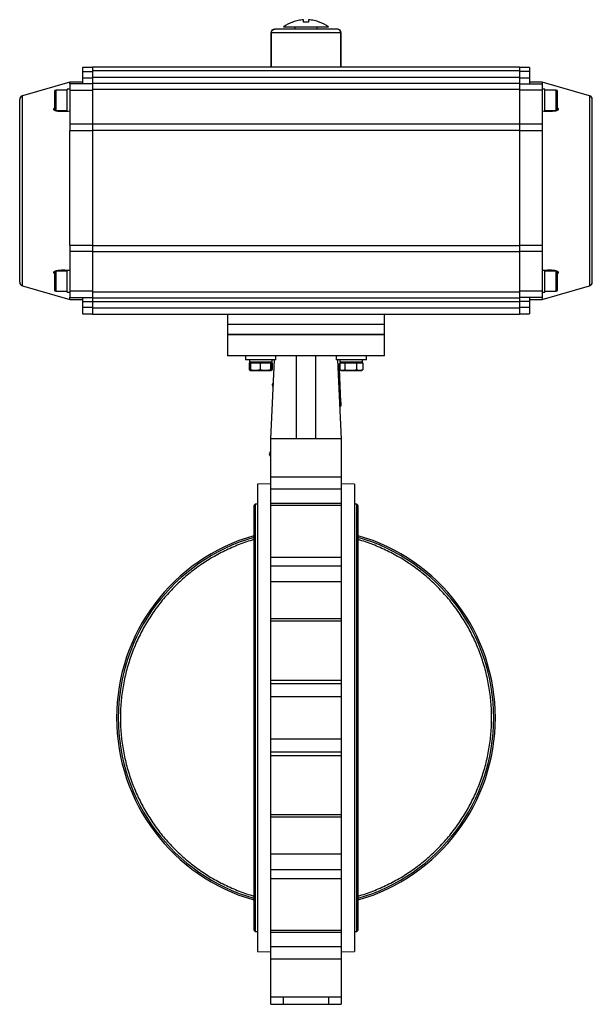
# Model space of a CAD drawing. Header units: millimetres. Extents: x 220 to 2250, y -9 to 1835.
# Tile 8 of 30: x 1259 to 1715, y 503 to 1287. Entities that reach past the tile are written whole.
import ezdxf

# ---------------------------------------------------------------- set-up
doc = ezdxf.new("R2010")
doc.units = ezdxf.units.MM

msp = doc.modelspace()

# ---------------------------------------------------------------- linework, layer by layer
at = {"color": 7, "linetype": 'Continuous', "lineweight": 25}
for p, q in [((1485.17, 1284.77), (1485.17, 1286.63)), ((1489.17, 1286.63), (1489.17, 1284.77)), ((1478.17, 1280.77), (1478.17, 1279.37)), ((1484.17, 1279.37), (1484.17, 1278.97)), ((1490.17, 1278.97), (1490.17, 1279.37)), ((1496.17, 1279.37), (1496.17, 1280.77)), ((1512.17, 1279.17), (1511.65, 1279.17)), ((1459.17, 1276.17), (1459.17, 1249.17)), ((1514.81, 1276.17), (1459.54, 1276.17)), ((1515.17, 1249.17), (1515.17, 1276.17)), ((1317.17, 1248.47), (1309.17, 1248.47)), ((1309.17, 1248.47), (1309.17, 1245.47)), ((1657.17, 1248.97), (1317.17, 1248.97)), ((1317.17, 1248.97), (1317.17, 1245.97)), ((1459.17, 1249.17), (1459.46, 1249.17)), ((1459.46, 1249.17), (1514.89, 1249.17)), ((1462.17, 1249.17), (1462.17, 1248.97)), ((1512.17, 1248.97), (1512.17, 1249.17)), ((1514.89, 1249.17), (1515.17, 1249.17)), ((1657.17, 1248.97), (1657.17, 1245.97)), ((1665.17, 1248.47), (1657.17, 1248.47)), ((1665.17, 1248.47), (1665.17, 1245.47)), ((1309.17, 1245.47), (1317.17, 1245.47)), ((1309.17, 1245.47), (1309.17, 1240.47)), ((1309.17, 1240.47), (1317.17, 1240.47)), ((1309.17, 1240.47), (1309.17, 1235.47)), ((1657.17, 1245.97), (1317.17, 1245.97)), ((1317.17, 1245.97), (1317.17, 1240.97)), ((1317.17, 1240.97), (1657.17, 1240.97)), ((1317.17, 1240.97), (1317.17, 1235.97)), ((1657.17, 1245.97), (1657.17, 1240.97)), ((1665.17, 1245.47), (1657.17, 1245.47)), ((1657.17, 1240.97), (1657.17, 1235.97)), ((1657.17, 1240.47), (1665.17, 1240.47)), ((1665.17, 1245.47), (1665.17, 1240.47)), ((1665.17, 1240.47), (1665.17, 1235.47)), ((1299.17, 1236.97), (1261.35, 1226.12)), ((1296.97, 1230.47), (1287.97, 1230.47)), ((1299.17, 1231.27), (1296.97, 1231.27)), ((1296.97, 1213.73), (1296.97, 1231.27)), ((1309.17, 1236.97), (1299.17, 1236.97)), ((1299.17, 1235.47), (1299.17, 1236.97)), ((1317.17, 1235.47), (1299.17, 1235.47)), ((1299.17, 1235.47), (1299.17, 1230.47)), ((1299.17, 1230.47), (1317.17, 1230.47)), ((1299.17, 1230.47), (1299.17, 1203.68)), ((1657.17, 1235.97), (1317.17, 1235.97)), ((1317.17, 1235.97), (1317.17, 1230.97)), ((1657.17, 1230.97), (1317.17, 1230.97)), ((1317.17, 1230.97), (1317.17, 1203.83)), ((1657.17, 1235.97), (1657.17, 1230.97)), ((1657.17, 1235.47), (1675.17, 1235.47)), ((1657.17, 1230.97), (1657.17, 1203.83)), ((1675.17, 1230.47), (1657.17, 1230.47)), ((1675.17, 1236.97), (1665.17, 1236.97)), ((1713, 1226.12), (1675.17, 1236.97)), ((1675.17, 1236.97), (1675.17, 1235.47)), ((1675.17, 1235.47), (1675.17, 1230.47)), ((1677.37, 1231.27), (1675.17, 1231.27)), ((1675.17, 1230.47), (1675.17, 1203.68)), ((1677.37, 1213.67), (1677.37, 1231.27)), ((1686.37, 1230.47), (1677.37, 1230.47)), ((1287.97, 1214.47), (1296.97, 1214.47)), ((1677.37, 1214.47), (1686.37, 1214.47)), ((1299.17, 1203.68), (1317.17, 1203.68)), ((1299.17, 1203.68), (1299.17, 1198.17)), ((1317.17, 1203.83), (1657.17, 1203.83)), ((1317.17, 1203.83), (1317.17, 1198.33)), ((1657.17, 1203.83), (1657.17, 1198.33)), ((1657.17, 1203.68), (1675.17, 1203.68)), ((1675.17, 1203.68), (1675.17, 1198.17)), ((1299.17, 1107.11), (1299.17, 1198.17)), ((1317.17, 1198.17), (1299.17, 1198.17)), ((1657.17, 1198.33), (1317.17, 1198.33)), ((1317.17, 1198.33), (1317.17, 1106.96)), ((1657.17, 1198.33), (1657.17, 1106.96)), ((1675.17, 1198.17), (1657.17, 1198.17)), ((1675.17, 1198.17), (1675.17, 1107.11)), ((1299.17, 1107.11), (1317.17, 1107.11)), ((1299.17, 1107.11), (1299.17, 1102.09)), ((1317.17, 1106.96), (1657.17, 1106.96)), ((1317.17, 1106.96), (1317.17, 1101.96)), ((1657.17, 1107.11), (1675.17, 1107.11)), ((1657.17, 1106.96), (1657.17, 1101.96)), ((1675.17, 1107.11), (1675.17, 1102.09)), ((1317.17, 1102.09), (1299.17, 1102.09)), ((1299.17, 1102.09), (1299.17, 1070.47)), ((1657.17, 1101.96), (1317.17, 1101.96)), ((1317.17, 1101.96), (1317.17, 1069.97)), ((1675.17, 1102.09), (1657.17, 1102.09)), ((1657.17, 1101.96), (1657.17, 1069.97)), ((1675.17, 1102.09), (1675.17, 1070.47)), ((1296.97, 1086.47), (1287.97, 1086.47)), ((1296.97, 1069.67), (1296.97, 1087.27)), ((1677.37, 1069.67), (1677.37, 1087.26)), ((1686.37, 1086.47), (1677.37, 1086.47)), ((1261.35, 1074.81), (1299.17, 1063.97)), ((1675.17, 1063.97), (1713, 1074.81)), ((1287.97, 1070.47), (1296.97, 1070.47)), ((1296.97, 1069.67), (1299.17, 1069.67)), ((1317.17, 1070.47), (1299.17, 1070.47)), ((1299.17, 1070.47), (1299.17, 1065.47)), ((1317.17, 1069.97), (1657.17, 1069.97)), ((1317.17, 1069.97), (1317.17, 1064.97)), ((1675.17, 1070.47), (1657.17, 1070.47)), ((1657.17, 1069.97), (1657.17, 1064.97)), ((1675.17, 1070.47), (1675.17, 1065.47)), ((1675.17, 1069.67), (1677.37, 1069.67)), ((1677.37, 1070.47), (1686.37, 1070.47)), ((1299.17, 1063.97), (1299.17, 1065.47)), ((1299.17, 1065.47), (1317.17, 1065.47)), ((1299.17, 1063.97), (1309.17, 1063.97)), ((1309.17, 1065.47), (1309.17, 1062.47)), ((1309.17, 1062.47), (1317.17, 1062.47)), ((1309.17, 1062.47), (1309.17, 1057.47)), ((1657.17, 1064.97), (1317.17, 1064.97)), ((1317.17, 1064.97), (1317.17, 1061.97)), ((1657.17, 1061.97), (1317.17, 1061.97)), ((1317.17, 1061.97), (1317.17, 1056.97)), ((1675.17, 1065.47), (1657.17, 1065.47)), ((1657.17, 1064.97), (1657.17, 1061.97)), ((1665.17, 1062.47), (1657.17, 1062.47)), ((1657.17, 1061.97), (1657.17, 1056.97)), ((1665.17, 1065.47), (1665.17, 1062.47)), ((1665.17, 1063.97), (1675.17, 1063.97)), ((1665.17, 1062.47), (1665.17, 1057.47)), ((1675.17, 1065.47), (1675.17, 1063.97)), ((1317.17, 1057.47), (1309.17, 1057.47)), ((1309.17, 1057.47), (1309.17, 1052.47)), ((1309.17, 1052.47), (1317.17, 1052.47)), ((1657.17, 1056.97), (1317.17, 1056.97)), ((1317.17, 1056.97), (1317.17, 1051.97)), ((1457.49, 1051.97), (1317.17, 1051.97)), ((1424.67, 1051.97), (1424.67, 1043.97)), ((1516.86, 1051.97), (1457.49, 1051.97)), ((1657.17, 1051.97), (1516.86, 1051.97)), ((1549.67, 1043.97), (1549.67, 1051.97)), ((1665.17, 1057.47), (1657.17, 1057.47)), ((1657.17, 1056.97), (1657.17, 1051.97)), ((1657.17, 1052.47), (1665.17, 1052.47)), ((1665.17, 1057.47), (1665.17, 1052.47)), ((1424.67, 1043.97), (1424.67, 1035.97)), ((1549.67, 1043.97), (1424.67, 1043.97)), ((1549.67, 1035.97), (1549.67, 1043.97)), ((1424.67, 1035.97), (1424.67, 1018.97)), ((1549.67, 1035.97), (1424.67, 1035.97)), ((1549.67, 1018.97), (1549.67, 1035.97)), ((1439.11, 1018.97), (1439.11, 1015.97)), ((1445.74, 1018.97), (1440.38, 1018.97)), ((1463.11, 1015.97), (1463.11, 1018.97)), ((1479.67, 952.98), (1479.67, 1018.97)), ((1494.67, 1018.97), (1494.67, 952.98)), ((1511.24, 1018.97), (1511.24, 1015.97)), ((1533.97, 1018.97), (1528.61, 1018.97)), ((1535.24, 1015.97), (1535.24, 1018.97)), ((1451.11, 1015.97), (1439.11, 1015.97)), ((1441.89, 1013.57), (1441.89, 1008.03)), ((1441.89, 1013.57), (1442.85, 1013.57)), ((1442.06, 1015.97), (1442.06, 1014.17)), ((1460.16, 1014.17), (1442.06, 1014.17)), ((1442.85, 1013.57), (1442.85, 1008.03)), ((1442.85, 1013.57), (1446.71, 1013.57)), ((1443.11, 1014.17), (1443.11, 1013.57)), ((1446.71, 1013.57), (1450.57, 1013.57)), ((1450.57, 1013.57), (1450.57, 1008.03)), ((1450.57, 1013.57), (1454.7, 1013.57)), ((1463.11, 1015.97), (1451.11, 1015.97)), ((1454.7, 1013.57), (1458.83, 1013.57)), ((1458.83, 1013.57), (1458.83, 1008.03)), ((1458.83, 1013.57), (1459.1, 1013.57)), ((1459.1, 1013.57), (1459.37, 1013.57)), ((1459.11, 1013.57), (1459.11, 1014.17)), ((1459.28, 952.98), (1462.04, 1015.97)), ((1459.37, 1013.57), (1460.33, 1013.57)), ((1459.37, 1013.57), (1459.37, 1008.03)), ((1460.16, 1014.17), (1460.16, 1015.97)), ((1460.33, 1013.57), (1460.33, 1008.03)), ((1535.24, 1015.97), (1511.24, 1015.97)), ((1512.31, 1015.97), (1515.07, 952.9)), ((1513.46, 1012.38), (1512.47, 1012.34)), ((1513.48, 1011.96), (1512.48, 1011.92)), ((1513.46, 1012.38), (1513.48, 1011.96)), ((1513.48, 1011.96), (1513.59, 1009.47)), ((1514.02, 1013.57), (1514.02, 1008.03)), ((1514.02, 1013.57), (1516.09, 1013.57)), ((1514.19, 1015.97), (1514.19, 1014.17)), ((1532.29, 1014.17), (1514.19, 1014.17)), ((1515.24, 1014.17), (1515.24, 1013.57)), ((1516.09, 1013.57), (1518.16, 1013.57)), ((1518.16, 1013.57), (1518.16, 1008.03)), ((1518.16, 1013.57), (1522.77, 1013.57)), ((1522.77, 1013.57), (1527.38, 1013.57)), ((1527.38, 1013.57), (1527.38, 1008.03)), ((1527.38, 1013.57), (1529.92, 1013.57)), ((1529.92, 1013.57), (1532.46, 1013.57)), ((1531.24, 1013.57), (1531.24, 1014.17)), ((1532.29, 1014.17), (1532.29, 1015.97)), ((1532.46, 1013.57), (1532.46, 1008.03)), ((1442.16, 1007.87), (1443.11, 1007.32)), ((1443.13, 1007.32), (1446.71, 1007.32)), ((1446.71, 1007.32), (1454.7, 1007.32)), ((1454.7, 1007.32), (1459.1, 1007.32)), ((1459.11, 1007.32), (1460.07, 1007.87)), ((1460.06, 1007.87), (1460.33, 1008.03)), ((1513.59, 1009.47), (1512.59, 1009.42)), ((1513.61, 1009.05), (1512.61, 1009.01)), ((1513.63, 1008.63), (1512.63, 1008.59)), ((1513.59, 1009.47), (1513.61, 1009.05)), ((1513.61, 1009.05), (1513.63, 1008.63)), ((1513.63, 1008.63), (1513.89, 1002.59)), ((1514.28, 1007.87), (1515.24, 1007.32)), ((1515.24, 1007.32), (1516.09, 1007.32)), ((1516.09, 1007.32), (1522.77, 1007.32)), ((1522.77, 1007.32), (1529.92, 1007.32)), ((1529.92, 1007.32), (1531.24, 1007.32)), ((1531.24, 1007.32), (1532.19, 1007.87)), ((1532.19, 1007.87), (1532.46, 1008.03)), ((1513.89, 1002.59), (1512.89, 1002.55)), ((1513.91, 1002.19), (1512.91, 1002.14)), ((1513.89, 1002.59), (1513.91, 1002.19)), ((1513.91, 1002.19), (1514.77, 982.61)), ((1514.77, 982.61), (1513.77, 982.57)), ((1514.79, 982.2), (1513.79, 982.16)), ((1514.77, 982.61), (1514.79, 982.2)), ((1514.79, 982.2), (1514.9, 979.49)), ((1514.9, 979.49), (1513.91, 979.45)), ((1514.92, 979.08), (1513.92, 979.03)), ((1514.9, 979.49), (1514.92, 979.08)), ((1515.18, 952.98), (1459.17, 952.98)), ((1459.17, 917.15), (1448.67, 916.97)), ((1448.67, 916.97), (1448.67, 544.97)), ((1459.17, 922.77), (1515.17, 922.77)), ((1459.17, 913.17), (1459.17, 922.77)), ((1515.17, 922.77), (1515.17, 913.17)), ((1525.67, 916.97), (1515.17, 917.15)), ((1525.67, 916.97), (1525.67, 544.97)), ((1459.17, 913.17), (1515.17, 913.17)), ((1515.17, 901.51), (1459.17, 901.51)), ((1459.17, 900.27), (1459.17, 901.51)), ((1515.17, 901.51), (1515.17, 900.27)), ((1445.67, 899.32), (1445.67, 562.62)), ((1448.67, 901.07), (1446.67, 901.07)), ((1446.67, 901.07), (1446.67, 560.87)), ((1515.18, 899.92), (1459.17, 899.92)), ((1527.67, 901.07), (1525.67, 901.07)), ((1527.67, 560.87), (1527.67, 901.07)), ((1528.67, 562.62), (1528.67, 899.32)), ((1459.17, 858.95), (1515.17, 858.95)), ((1459.17, 851.92), (1459.17, 858.95)), ((1515.17, 858.95), (1515.17, 851.92)), ((1459.17, 851.92), (1515.17, 851.92)), ((1515.17, 839.1), (1459.17, 839.1)), ((1459.17, 810.08), (1459.17, 839.1)), ((1459.17, 810.08), (1515.17, 810.08)), ((1459.17, 808.02), (1459.17, 810.08)), ((1515.18, 808.02), (1459.17, 808.02)), ((1459.17, 760.84), (1459.17, 808.02)), ((1515.17, 810.08), (1515.17, 808.27)), ((1459.17, 760.84), (1515.17, 760.84)), ((1459.17, 758.27), (1459.17, 760.84)), ((1515.17, 760.84), (1515.17, 758.27)), ((1459.17, 758.27), (1515.17, 758.27)), ((1459.17, 747.72), (1459.17, 758.27)), ((1515.17, 747.72), (1459.17, 747.72)), ((1459.17, 714.21), (1459.17, 747.72)), ((1459.17, 714.21), (1515.17, 714.21)), ((1459.17, 703.66), (1459.17, 714.21)), ((1515.17, 703.66), (1459.17, 703.66)), ((1459.17, 701.09), (1459.17, 703.66)), ((1459.17, 653.91), (1459.17, 701.09)), ((1459.17, 701.09), (1515.17, 701.09)), ((1515.17, 703.66), (1515.17, 701.09)), ((1459.17, 653.91), (1515.18, 653.91)), ((1459.17, 651.85), (1459.17, 653.91)), ((1515.17, 651.85), (1459.17, 651.85)), ((1459.17, 622.83), (1459.17, 651.85)), ((1515.17, 653.66), (1515.17, 651.85)), ((1459.17, 622.83), (1515.17, 622.83)), ((1459.17, 610.01), (1459.17, 622.83)), ((1515.17, 610.01), (1459.17, 610.01)), ((1459.17, 602.98), (1459.17, 610.01)), ((1515.17, 610.01), (1515.17, 602.98)), ((1459.17, 602.98), (1515.17, 602.98)), ((1459.17, 562.01), (1459.17, 602.98)), ((1446.67, 560.87), (1448.67, 560.87)), ((1459.17, 562.01), (1515.18, 562.01)), ((1459.17, 560.43), (1459.17, 562.01)), ((1459.17, 560.43), (1515.17, 560.43)), ((1459.17, 548.77), (1459.17, 560.43)), ((1515.17, 561.66), (1515.17, 560.43)), ((1525.67, 560.87), (1527.67, 560.87)), ((1515.17, 548.77), (1459.17, 548.77)), ((1459.17, 539.16), (1459.17, 548.77)), ((1515.17, 548.77), (1515.17, 539.16)), ((1448.67, 544.97), (1459.17, 544.78)), ((1515.17, 544.78), (1525.67, 544.97)), ((1459.17, 539.16), (1515.17, 539.16)), ((1459.17, 508.95), (1459.17, 539.16)), ((1459.17, 508.95), (1515.18, 508.95)), ((1459.17, 502.97), (1459.17, 508.95)), ((1459.17, 502.97), (1469.17, 502.97)), ((1469.17, 502.97), (1469.17, 508.95)), ((1469.17, 502.97), (1505.17, 502.97)), ((1505.17, 508.95), (1505.17, 502.97)), ((1505.17, 502.97), (1515.17, 502.97)), ((1515.17, 508.79), (1515.17, 502.97))]:
    msp.add_line(p, q, dxfattribs=at)
at = {"color": 8, "linetype": 'Continuous', "lineweight": 25}
for p, q in [((1459.54, 1276.17), (1459.17, 1276.17)), ((1515.17, 1276.17), (1514.81, 1276.17)), ((1287.97, 1230.47), (1287.97, 1214.47)), ((1686.37, 1214.47), (1686.37, 1230.47)), ((1261.35, 1074.81), (1261.35, 1226.12)), ((1713, 1226.12), (1713, 1074.81)), ((1287.97, 1086.47), (1287.97, 1074.32)), ((1686.37, 1070.47), (1686.37, 1086.47)), ((1287.97, 1074.32), (1287.97, 1070.47))]:
    msp.add_line(p, q, dxfattribs=at)
at = {"color": 7, "linetype": 'Continuous', "lineweight": 25}
for centre, radius, start, end in [((1462.17, 1276.17), 3, 90, 180), ((1487.17, 1256.77), 30, 111.04089, 126.86501), ((1487.17, 1256.77), 30, 53.12629, 68.96241), ((1512.17, 1276.17), 3, 0, 90), ((1287.97, 1229.47), 1, 90, 180), ((1686.37, 1229.47), 1, 0, 90), ((1262.17, 1223.24), 3, 106, 180), ((1712.17, 1223.24), 3, 0, 74), ((1287.97, 1215.47), 1, 180, 270), ((1686.37, 1215.47), 1, 270, 0), ((1287.97, 1085.47), 1, 90, 180), ((1686.37, 1085.47), 1, 0, 90), ((1262.17, 1077.7), 3, 180, 254), ((1712.17, 1077.7), 3, 286, 0), ((1287.97, 1071.47), 1, 180, 270), ((1686.37, 1071.47), 1, 270, 0), ((1462.76, 995.9), 2.4, 178.08704, 225.50387), ((1462.76, 995.85), 2.4, 129.99457, 176.89756), ((1460.36, 940.9), 2.4, 120.10483, 176.89756), ((1460.36, 940.95), 2.4, 178.08704, 239.82625), ((1447.71, 899.32), 2.03, 120.51024, 180), ((1526.64, 899.32), 2.03, 0, 59.48976), ((1487.17, 730.97), 150.8, 105.97387, 254.02613), ((1487.17, 730.97), 149.51, 106.11527, 253.88473), ((1487.17, 730.97), 150.8, 285.97387, 74.02613), ((1487.17, 730.97), 149.51, 286.11527, 73.88473), ((1447.71, 562.62), 2.03, 180, 239.48976), ((1526.64, 562.62), 2.03, 300.51024, 0)]:
    msp.add_arc(centre, radius, start, end, dxfattribs=at)
for major_axis, start_param, end_param in [((-4.86, 1604.12), 1.235364, 1.253135), ((-4.86, 1604.12), 1.235364, 1.253135), ((4.86, 1604.12), 5.03005, 5.047821), ((4.86, 1604.12), 5.03005, 5.047821)]:
    msp.add_ellipse((1487.17, 748.21), major_axis=major_axis, ratio=0.01719, start_param=start_param, end_param=end_param, dxfattribs=at)
for points, knots in [([(1485.17, 1286.63), (1483.73, 1286.48), (1480.8, 1286.18), (1478, 1285.24), (1476.59, 1284.77)], [0, 0, 0, 0, 0.49456, 1, 1, 1, 1]), ([(1497.76, 1284.77), (1496.38, 1285.23), (1493.59, 1286.17), (1490.66, 1286.48), (1489.17, 1286.63)], [0, 0, 0, 0, 0.4945601, 1, 1, 1, 1]), ([(1459.54, 1276.17), (1459.54, 1276.33), (1459.56, 1276.65), (1459.69, 1277.12), (1459.89, 1277.57), (1460.16, 1277.97), (1460.49, 1278.33), (1460.89, 1278.64), (1461.34, 1278.89), (1461.94, 1279.11), (1462.41, 1279.15), (1462.7, 1279.17)], [0, 0, 0, 0, 0.098184, 0.199286, 0.297452, 0.398337, 0.499054, 0.602403, 0.708728, 0.817807, 1, 1, 1, 1]), ([(1459.54, 1276.17), (1459.54, 1276.33), (1459.56, 1276.57), (1459.63, 1276.89), (1459.7, 1277.12), (1459.79, 1277.34), (1459.89, 1277.56), (1460.02, 1277.77), (1460.21, 1278.03), (1460.43, 1278.27), (1460.68, 1278.49), (1460.89, 1278.63), (1461.11, 1278.76), (1461.34, 1278.88), (1461.58, 1278.98), (1461.82, 1279.05), (1462.11, 1279.12), (1462.41, 1279.16), (1462.63, 1279.17), (1462.7, 1279.17)], [0, 0, 0, 0, 0.098458, 0.148454, 0.199191, 0.248273, 0.29769, 0.347613, 0.398222, 0.498845, 0.550347, 0.602178, 0.655164, 0.708487, 0.762845, 0.817549, 0.862838, 0.954039, 1, 1, 1, 1]), ([(1511.65, 1279.17), (1511.31, 1279.17), (1510.62, 1279.17), (1508.74, 1279.17), (1506.21, 1279.17), (1503.03, 1279.17), (1499.37, 1279.17), (1495.38, 1279.17), (1491.28, 1279.17), (1487.17, 1279.17), (1483.07, 1279.17), (1478.97, 1279.17), (1474.98, 1279.17), (1471.32, 1279.17), (1468.14, 1279.17), (1465.61, 1279.17), (1463.73, 1279.17), (1463.04, 1279.17), (1462.7, 1279.17)], [0, 0, 0, 0, 0.059299, 0.121259, 0.185129, 0.25, 0.314871, 0.378741, 0.440701, 0.5, 0.559299, 0.621259, 0.685129, 0.75, 0.814871, 0.878741, 0.940701, 1, 1, 1, 1]), ([(1505.17, 1280.77), (1505.17, 1280.77), (1505.2, 1280.77), (1505.12, 1280.77), (1504.95, 1280.77), (1504.63, 1280.77), (1504.19, 1280.77), (1503.44, 1280.77), (1502.45, 1280.77), (1501.26, 1280.77), (1499.93, 1280.77), (1498.41, 1280.77), (1496.74, 1280.77), (1494.98, 1280.77), (1493.1, 1280.77), (1491.15, 1280.77), (1489.15, 1280.77), (1487.12, 1280.77), (1484.6, 1280.77), (1482.61, 1280.77), (1480.69, 1280.77), (1479.29, 1280.77), (1477.51, 1280.77), (1475.86, 1280.77), (1474.01, 1280.77), (1472.7, 1280.77), (1471.61, 1280.77), (1470.66, 1280.77), (1469.95, 1280.77), (1469.48, 1280.77), (1469.23, 1280.77), (1469.19, 1280.77), (1469.17, 1280.77)], [0, 0, 0, 0, 0.000076, 0.02658, 0.053271, 0.080157, 0.107496, 0.133995, 0.18753, 0.21487, 0.241368, 0.294904, 0.322243, 0.348742, 0.402277, 0.429616, 0.456115, 0.50965, 0.53699, 0.590078, 0.617025, 0.644364, 0.670863, 0.724398, 0.751737, 0.804826, 0.831772, 0.859112, 0.9122, 0.939147, 0.966486, 1, 1, 1, 1]), ([(1476.59, 1284.77), (1476.54, 1284.77), (1476.44, 1284.77), (1476.39, 1284.77), (1476.4, 1284.77), (1476.4, 1284.77)], [0, 0, 0, 0, 0.497748, 0.999863, 1, 1, 1, 1]), ([(1489.17, 1284.77), (1488.85, 1284.77), (1488.2, 1284.77), (1487.2, 1284.77), (1486.19, 1284.77), (1485.51, 1284.77), (1485.17, 1284.77)], [0, 0, 0, 0, 0.24457, 0.49121, 0.744455, 1, 1, 1, 1]), ([(1497.94, 1284.77), (1497.94, 1284.77), (1497.96, 1284.77), (1497.91, 1284.77), (1497.81, 1284.77), (1497.76, 1284.77)], [0, 0, 0, 0, 0.001493, 0.498566, 1, 1, 1, 1]), ([(1514.81, 1276.17), (1514.8, 1276.33), (1514.79, 1276.65), (1514.66, 1277.12), (1514.46, 1277.57), (1514.19, 1277.97), (1513.86, 1278.33), (1513.46, 1278.64), (1513.01, 1278.89), (1512.41, 1279.11), (1511.94, 1279.15), (1511.65, 1279.17)], [0, 0, 0, 0, 0.098184, 0.199286, 0.297452, 0.398337, 0.499054, 0.602403, 0.708728, 0.817807, 1, 1, 1, 1]), ([(1514.81, 1276.17), (1514.81, 1276.33), (1514.79, 1276.57), (1514.72, 1276.89), (1514.65, 1277.12), (1514.56, 1277.34), (1514.45, 1277.56), (1514.33, 1277.77), (1514.14, 1278.03), (1513.92, 1278.27), (1513.66, 1278.49), (1513.46, 1278.63), (1513.24, 1278.76), (1513.01, 1278.88), (1512.77, 1278.98), (1512.53, 1279.05), (1512.23, 1279.12), (1511.94, 1279.16), (1511.72, 1279.17), (1511.65, 1279.17)], [0, 0, 0, 0, 0.098458, 0.148454, 0.199191, 0.248273, 0.29769, 0.347613, 0.398222, 0.498845, 0.550347, 0.602178, 0.655164, 0.708487, 0.762845, 0.817549, 0.862838, 0.954039, 1, 1, 1, 1]), ([(1259.17, 1077.7), (1259.17, 1077.76), (1259.17, 1077.87), (1259.17, 1078.83), (1259.17, 1080.41), (1259.17, 1082.71), (1259.17, 1085.73), (1259.17, 1089.47), (1259.17, 1093.88), (1259.17, 1098.92), (1259.17, 1104.51), (1259.17, 1110.55), (1259.17, 1116.95), (1259.17, 1123.59), (1259.17, 1130.36), (1259.17, 1137.1), (1259.17, 1143.81), (1259.17, 1150.47), (1259.17, 1157.12), (1259.17, 1163.83), (1259.17, 1170.58), (1259.17, 1177.34), (1259.17, 1183.98), (1259.17, 1190.38), (1259.17, 1196.42), (1259.17, 1202.01), (1259.17, 1207.05), (1259.17, 1211.47), (1259.17, 1215.2), (1259.17, 1218.22), (1259.17, 1220.52), (1259.17, 1222.1), (1259.17, 1223.06), (1259.17, 1223.18), (1259.17, 1223.24)], [0, 0, 0, 0, 0.029125, 0.058249, 0.088734, 0.119994, 0.151901, 0.184313, 0.217069, 0.25, 0.282931, 0.315687, 0.348099, 0.380006, 0.411266, 0.441751, 0.470875, 0.5, 0.529123, 0.558249, 0.588734, 0.619994, 0.651901, 0.684313, 0.717069, 0.75, 0.782931, 0.815687, 0.848099, 0.880006, 0.911266, 0.941751, 0.970874, 1, 1, 1, 1]), ([(1286.97, 1229.44), (1286.97, 1229.28), (1286.97, 1229.03), (1286.97, 1228.03), (1286.97, 1227.04), (1286.97, 1225.85), (1286.97, 1224.16), (1286.97, 1221.89), (1286.97, 1219.7), (1286.97, 1218.14), (1286.97, 1217.1), (1286.97, 1216.29), (1286.97, 1215.61), (1286.97, 1215.57), (1286.97, 1215.55)], [0, 0, 0, 0, 0.122833, 0.188956, 0.256483, 0.324009, 0.390133, 0.512966, 0.635799, 0.701922, 0.769449, 0.836975, 0.903099, 1, 1, 1, 1]), ([(1687.37, 1220.28), (1687.37, 1221.14), (1687.37, 1222.48), (1687.37, 1224.3), (1687.37, 1225.64), (1687.37, 1226.86), (1687.37, 1228.16), (1687.37, 1229.27), (1687.37, 1229.36), (1687.37, 1229.4)], [0, 0, 0, 0, 0.199185, 0.30641, 0.41591, 0.52541, 0.632635, 0.83182, 1, 1, 1, 1]), ([(1715.17, 1077.7), (1715.17, 1077.76), (1715.17, 1077.87), (1715.17, 1078.83), (1715.17, 1080.41), (1715.17, 1082.71), (1715.17, 1085.73), (1715.17, 1089.47), (1715.17, 1093.88), (1715.17, 1098.92), (1715.17, 1104.51), (1715.17, 1110.55), (1715.17, 1116.95), (1715.17, 1123.59), (1715.17, 1130.36), (1715.17, 1137.1), (1715.17, 1143.81), (1715.17, 1150.47), (1715.17, 1157.12), (1715.17, 1163.83), (1715.17, 1170.58), (1715.17, 1177.34), (1715.17, 1183.98), (1715.17, 1190.38), (1715.17, 1196.42), (1715.17, 1202.01), (1715.17, 1207.05), (1715.17, 1211.47), (1715.17, 1215.2), (1715.17, 1218.22), (1715.17, 1220.52), (1715.17, 1222.1), (1715.17, 1223.06), (1715.17, 1223.18), (1715.17, 1223.24)], [0, 0, 0, 0, 0.029125, 0.058249, 0.088734, 0.119994, 0.151901, 0.184313, 0.217069, 0.25, 0.282931, 0.315687, 0.348099, 0.380006, 0.411266, 0.441751, 0.470875, 0.5, 0.529123, 0.558249, 0.588734, 0.619994, 0.651901, 0.684313, 0.717069, 0.75, 0.782931, 0.815687, 0.848099, 0.880006, 0.911266, 0.941751, 0.970874, 1, 1, 1, 1]), ([(1299.17, 1213.7), (1297.23, 1213.58), (1294.31, 1213.41), (1290.55, 1213.53), (1288.41, 1213.87), (1287.06, 1214.39), (1286.48, 1214.88), (1286.34, 1215.44), (1286.51, 1216.02), (1286.85, 1216.41), (1287.04, 1216.63)], [0, 0, 0, 0, 0.351227, 0.529434, 0.706314, 0.778368, 0.85119, 0.895674, 0.940194, 1, 1, 1, 1]), ([(1687.25, 1216.69), (1687.49, 1216.42), (1687.88, 1215.99), (1688.01, 1215.36), (1687.83, 1214.85), (1687.18, 1214.31), (1685.66, 1213.81), (1683.37, 1213.51), (1679.77, 1213.42), (1677, 1213.59), (1675.17, 1213.7)], [0, 0, 0, 0, 0.072402, 0.116631, 0.160894, 0.221688, 0.330681, 0.50098, 0.672092, 1, 1, 1, 1]), ([(1687.37, 1215.53), (1687.37, 1215.51), (1687.37, 1215.41), (1687.37, 1215.69), (1687.37, 1216.17), (1687.37, 1216.96), (1687.37, 1218.23), (1687.37, 1219.47), (1687.37, 1220.28)], [0, 0, 0, 0, 0.046719, 0.20829, 0.373289, 0.538289, 0.69986, 1, 1, 1, 1]), ([(1286.99, 1084.4), (1286.79, 1084.62), (1286.45, 1085), (1286.34, 1085.57), (1286.51, 1086.08), (1287.17, 1086.63), (1288.69, 1087.12), (1290.98, 1087.42), (1294.58, 1087.52), (1297.35, 1087.35), (1299.17, 1087.24)], [0, 0, 0, 0, 0.059413, 0.104261, 0.149144, 0.210789, 0.321309, 0.493992, 0.667501, 1, 1, 1, 1]), ([(1286.97, 1085.46), (1286.97, 1085.45), (1286.97, 1085.41), (1286.97, 1084.59), (1286.97, 1083.08), (1286.97, 1081.51), (1286.97, 1080.15), (1286.97, 1078.72), (1286.97, 1076.88), (1286.97, 1075.64), (1286.97, 1074.84)], [0, 0, 0, 0, 0.094203, 0.269199, 0.444194, 0.538397, 0.634599, 0.730801, 0.825005, 1, 1, 1, 1]), ([(1675.17, 1087.24), (1677.12, 1087.35), (1680.04, 1087.53), (1683.8, 1087.4), (1685.94, 1087.06), (1687.29, 1086.54), (1687.87, 1086.06), (1688.01, 1085.49), (1687.86, 1084.94), (1687.54, 1084.59), (1687.37, 1084.4)], [0, 0, 0, 0, 0.354043, 0.53368, 0.711979, 0.78461, 0.858016, 0.902857, 0.947733, 1, 1, 1, 1]), ([(1687.37, 1078.47), (1687.37, 1079.35), (1687.37, 1080.7), (1687.37, 1082.33), (1687.37, 1083.45), (1687.37, 1084.36), (1687.37, 1085.23), (1687.37, 1085.37), (1687.37, 1085.47)], [0, 0, 0, 0, 0.239457, 0.368361, 0.5, 0.631639, 0.760543, 1, 1, 1, 1]), ([(1286.97, 1074.84), (1286.97, 1074.14), (1286.97, 1073.05), (1286.97, 1072.11), (1286.97, 1071.61), (1286.97, 1071.52), (1286.97, 1071.47)], [0, 0, 0, 0, 0.379104, 0.583182, 0.791591, 1, 1, 1, 1]), ([(1687.37, 1071.47), (1687.37, 1071.56), (1687.37, 1071.7), (1687.37, 1072.58), (1687.37, 1073.48), (1687.37, 1074.6), (1687.37, 1076.23), (1687.37, 1077.59), (1687.37, 1078.47)], [0, 0, 0, 0, 0.239457, 0.368361, 0.5, 0.631639, 0.760543, 1, 1, 1, 1]), ([(1424.67, 1035.97), (1424.67, 1035.97), (1425.08, 1035.97), (1426.67, 1035.97), (1427.87, 1035.97), (1431, 1035.97), (1432.94, 1035.97), (1437.48, 1035.97), (1440.09, 1035.97), (1445.87, 1035.97), (1449.05, 1035.97), (1455.85, 1035.97), (1459.48, 1035.97), (1467.04, 1035.97), (1470.97, 1035.97), (1478.99, 1035.97), (1483.08, 1035.97), (1487.17, 1035.97)], [0, 0, 0, 0, 0.125, 0.125, 0.25, 0.25, 0.375, 0.375, 0.5, 0.5, 0.625, 0.625, 0.75, 0.75, 0.875, 0.875, 1, 1, 1, 1]), ([(1487.17, 1035.97), (1491.27, 1035.97), (1495.36, 1035.97), (1503.38, 1035.97), (1507.31, 1035.97), (1514.87, 1035.97), (1518.5, 1035.97), (1525.3, 1035.97), (1528.48, 1035.97), (1534.26, 1035.97), (1536.87, 1035.97), (1541.41, 1035.97), (1543.35, 1035.97), (1546.48, 1035.97), (1547.68, 1035.97), (1549.27, 1035.97), (1549.67, 1035.97), (1549.67, 1035.97)], [0, 0, 0, 0, 0.125, 0.125, 0.25, 0.25, 0.375, 0.375, 0.5, 0.5, 0.625, 0.625, 0.75, 0.75, 0.875, 0.875, 1, 1, 1, 1]), ([(1487.17, 1018.97), (1483.08, 1018.97), (1478.99, 1018.97), (1470.97, 1018.97), (1467.04, 1018.97), (1459.48, 1018.97), (1455.85, 1018.97), (1449.05, 1018.97), (1445.87, 1018.97), (1440.09, 1018.97), (1437.48, 1018.97), (1432.94, 1018.97), (1431, 1018.97), (1427.87, 1018.97), (1426.67, 1018.97), (1425.08, 1018.97), (1424.67, 1018.97), (1424.67, 1018.97)], [0, 0, 0, 0, 0.125, 0.125, 0.25, 0.25, 0.375, 0.375, 0.5, 0.5, 0.625, 0.625, 0.75, 0.75, 0.875, 0.875, 1, 1, 1, 1]), ([(1549.67, 1018.97), (1549.67, 1018.97), (1549.27, 1018.97), (1547.68, 1018.97), (1546.48, 1018.97), (1543.35, 1018.97), (1541.41, 1018.97), (1536.87, 1018.97), (1534.26, 1018.97), (1528.48, 1018.97), (1525.3, 1018.97), (1518.5, 1018.97), (1514.87, 1018.97), (1507.31, 1018.97), (1503.38, 1018.97), (1495.36, 1018.97), (1491.27, 1018.97), (1487.17, 1018.97)], [0, 0, 0, 0, 0.125, 0.125, 0.25, 0.25, 0.375, 0.375, 0.5, 0.5, 0.625, 0.625, 0.75, 0.75, 0.875, 0.875, 1, 1, 1, 1]), ([(1443.01, 1007.48), (1443.01, 1007.48), (1442.82, 1007.52), (1442.44, 1007.7), (1442.08, 1007.92), (1441.89, 1008.03)], [0, 0, 0, 0, 0.006257, 0.499454, 1, 1, 1, 1]), ([(1446.71, 1007.32), (1446.51, 1007.32), (1445.98, 1007.33), (1445.32, 1007.41), (1444.74, 1007.51), (1444.35, 1007.59), (1443.96, 1007.69), (1443.46, 1007.83), (1443.09, 1007.95), (1442.85, 1008.03)], [0, 0, 0, 0, 0.156405, 0.403153, 0.504703, 0.606841, 0.709218, 0.811664, 1, 1, 1, 1]), ([(1442.85, 1008.03), (1442.9, 1007.83), (1442.99, 1007.43), (1443.08, 1007.35), (1443.13, 1007.32)], [0, 0, 0, 0, 0.495458, 1, 1, 1, 1]), ([(1450.57, 1008.03), (1450.45, 1007.99), (1450.08, 1007.86), (1449.58, 1007.72), (1449.02, 1007.58), (1448.38, 1007.45), (1447.73, 1007.36), (1447.13, 1007.32), (1446.85, 1007.32), (1446.71, 1007.32)], [0, 0, 0, 0, 0.0978173, 0.2935923, 0.3916512, 0.5392472, 0.7858865, 0.8928747, 1, 1, 1, 1]), ([(1454.7, 1007.32), (1454.6, 1007.32), (1454.33, 1007.32), (1453.69, 1007.35), (1452.78, 1007.46), (1451.67, 1007.7), (1450.94, 1007.92), (1450.57, 1008.03)], [0, 0, 0, 0, 0.070053, 0.196253, 0.45568, 0.725827, 1, 1, 1, 1]), ([(1458.83, 1008.03), (1458.33, 1007.88), (1457.49, 1007.63), (1456.28, 1007.41), (1455.4, 1007.33), (1454.87, 1007.32), (1454.7, 1007.32)], [0, 0, 0, 0, 0.368378, 0.622009, 0.873769, 1, 1, 1, 1]), ([(1459.1, 1007.32), (1459.09, 1007.32), (1459.04, 1007.32), (1458.95, 1007.48), (1458.87, 1007.85), (1458.83, 1008.03)], [0, 0, 0, 0, 0.0700858, 0.5307822, 1, 1, 1, 1]), ([(1460.33, 1008.03), (1460.18, 1007.95), (1459.93, 1007.83), (1459.6, 1007.69), (1459.33, 1007.59), (1459.14, 1007.52), (1459.04, 1007.5), (1459.03, 1007.5)], [0, 0, 0, 0, 0.3625406, 0.5685044, 0.7746118, 0.9670091, 1, 1, 1, 1]), ([(1459.37, 1008.03), (1459.33, 1007.83), (1459.24, 1007.43), (1459.14, 1007.35), (1459.1, 1007.32)], [0, 0, 0, 0, 0.495458, 1, 1, 1, 1]), ([(1516.09, 1007.32), (1516.04, 1007.32), (1515.9, 1007.32), (1515.58, 1007.35), (1515.13, 1007.46), (1514.57, 1007.69), (1514.2, 1007.92), (1514.02, 1008.03)], [0, 0, 0, 0, 0.070053, 0.193737, 0.453098, 0.726823, 1, 1, 1, 1]), ([(1518.16, 1008.03), (1517.91, 1007.88), (1517.49, 1007.63), (1516.88, 1007.42), (1516.44, 1007.33), (1516.17, 1007.32), (1516.09, 1007.32)], [0, 0, 0, 0, 0.362294, 0.621765, 0.873684, 1, 1, 1, 1]), ([(1522.77, 1007.32), (1522.66, 1007.32), (1521.83, 1007.32), (1520.27, 1007.48), (1518.86, 1007.85), (1518.16, 1008.03)], [0, 0, 0, 0, 0.070086, 0.530782, 1, 1, 1, 1]), ([(1527.38, 1008.03), (1526.63, 1007.83), (1525.12, 1007.43), (1523.55, 1007.35), (1522.77, 1007.32)], [0, 0, 0, 0, 0.495458, 1, 1, 1, 1]), ([(1529.92, 1007.32), (1529.78, 1007.32), (1529.44, 1007.33), (1529, 1007.41), (1528.62, 1007.51), (1528.36, 1007.59), (1528.1, 1007.69), (1527.77, 1007.83), (1527.53, 1007.95), (1527.38, 1008.03)], [0, 0, 0, 0, 0.156405, 0.403153, 0.504703, 0.606841, 0.709218, 0.811664, 1, 1, 1, 1]), ([(1532.46, 1008.03), (1532.38, 1007.99), (1532.13, 1007.86), (1531.81, 1007.72), (1531.44, 1007.58), (1531.02, 1007.45), (1530.59, 1007.36), (1530.19, 1007.32), (1530.01, 1007.32), (1529.92, 1007.32)], [0, 0, 0, 0, 0.097817, 0.293592, 0.391651, 0.539247, 0.785886, 0.892875, 1, 1, 1, 1]), ([(1459.17, 922.77), (1459.17, 923.84), (1459.17, 925.99), (1459.17, 929.3), (1459.17, 932.59), (1459.17, 935.82), (1459.17, 938.92), (1459.17, 941.83), (1459.17, 944.5), (1459.17, 946.88), (1459.17, 948.91), (1459.17, 950.58), (1459.17, 951.84), (1459.17, 952.64), (1459.17, 953), (1459.17, 952.95), (1459.17, 952.93)], [0, 0, 0, 0, 0.075012, 0.150025, 0.225037, 0.30005, 0.375062, 0.450075, 0.525087, 0.6001, 0.675112, 0.750125, 0.825137, 0.900149, 0.975162, 1, 1, 1, 1]), ([(1515.17, 952.93), (1515.17, 952.95), (1515.17, 953), (1515.17, 952.64), (1515.17, 951.84), (1515.17, 950.58), (1515.17, 948.91), (1515.17, 946.88), (1515.17, 944.5), (1515.17, 941.83), (1515.17, 938.92), (1515.17, 935.82), (1515.17, 932.59), (1515.17, 929.3), (1515.17, 925.99), (1515.17, 923.84), (1515.17, 922.77)], [0, 0, 0, 0, 0.024838, 0.099851, 0.174863, 0.249875, 0.324888, 0.3999, 0.474913, 0.549925, 0.624938, 0.69995, 0.774963, 0.849975, 0.924988, 1, 1, 1, 1]), ([(1459.17, 901.51), (1459.17, 901.56), (1459.17, 901.65), (1459.17, 901.8), (1459.17, 901.97), (1459.17, 902.14), (1459.17, 902.42), (1459.17, 902.83), (1459.17, 903.42), (1459.17, 904.06), (1459.17, 905.01), (1459.17, 906.32), (1459.17, 907.75), (1459.17, 908.92), (1459.17, 909.8), (1459.17, 910.68), (1459.17, 911.44), (1459.17, 912.09), (1459.17, 912.63), (1459.17, 912.99), (1459.17, 913.17)], [0, 0, 0, 0, 0.023685, 0.047335, 0.070975, 0.09463, 0.118328, 0.180251, 0.242212, 0.306147, 0.37012, 0.500005, 0.62989, 0.693825, 0.757798, 0.819721, 0.881682, 0.921133, 0.960532, 1, 1, 1, 1]), ([(1515.17, 913.17), (1515.17, 913.06), (1515.17, 912.85), (1515.17, 912.52), (1515.17, 912.2), (1515.17, 911.87), (1515.17, 911.37), (1515.17, 910.68), (1515.17, 909.8), (1515.17, 908.92), (1515.17, 907.75), (1515.17, 906.32), (1515.17, 905.01), (1515.17, 904.06), (1515.17, 903.42), (1515.17, 902.83), (1515.17, 902.38), (1515.17, 902.02), (1515.17, 901.75), (1515.17, 901.59), (1515.17, 901.51)], [0, 0, 0, 0, 0.0236855, 0.0473351, 0.0709747, 0.0946303, 0.1183278, 0.1802512, 0.2422116, 0.3061474, 0.3701198, 0.5000047, 0.6298897, 0.6938255, 0.7577978, 0.8197213, 0.8816817, 0.9211328, 0.9605322, 1, 1, 1, 1]), ([(1459.17, 858.95), (1459.17, 859.07), (1459.17, 859.3), (1459.17, 859.66), (1459.17, 860.02), (1459.17, 860.39), (1459.17, 860.76), (1459.17, 861.14), (1459.17, 861.53), (1459.17, 861.92), (1459.17, 862.82), (1459.17, 864.28), (1459.17, 866.41), (1459.17, 868.65), (1459.17, 871.01), (1459.17, 873.45), (1459.17, 875.92), (1459.17, 878.4), (1459.17, 880.83), (1459.17, 883.2), (1459.17, 885.44), (1459.17, 887.56), (1459.17, 890.13), (1459.17, 892.99), (1459.17, 895.37), (1459.17, 896.96), (1459.17, 898), (1459.17, 898.84), (1459.17, 899.33), (1459.17, 899.6), (1459.17, 899.75), (1459.17, 899.85), (1459.17, 899.91), (1459.17, 899.92), (1459.17, 899.92)], [0, 0, 0, 0, 0.008649, 0.017286, 0.025913, 0.034536, 0.043157, 0.051781, 0.060409, 0.069047, 0.077698, 0.118861, 0.160034, 0.202913, 0.245802, 0.289593, 0.333394, 0.377185, 0.420986, 0.463866, 0.506754, 0.547917, 0.58909, 0.666681, 0.744272, 0.785435, 0.826607, 0.869486, 0.912375, 0.929927, 0.947435, 0.96493, 0.982442, 1, 1, 1, 1]), ([(1515.17, 899.92), (1515.17, 899.92), (1515.17, 899.92), (1515.17, 899.9), (1515.17, 899.88), (1515.17, 899.84), (1515.17, 899.8), (1515.17, 899.74), (1515.17, 899.68), (1515.17, 899.6), (1515.17, 899.51), (1515.17, 899.29), (1515.17, 898.84), (1515.17, 898), (1515.17, 896.96), (1515.17, 895.37), (1515.17, 892.99), (1515.17, 890.13), (1515.17, 887.56), (1515.17, 885.44), (1515.17, 883.2), (1515.17, 880.83), (1515.17, 878.4), (1515.17, 875.92), (1515.17, 873.45), (1515.17, 871.01), (1515.17, 868.65), (1515.17, 866.41), (1515.17, 864.28), (1515.17, 862.71), (1515.17, 861.61), (1515.17, 860.91), (1515.17, 860.24), (1515.17, 859.58), (1515.17, 859.16), (1515.17, 858.95)], [0, 0, 0, 0, 0.008784, 0.017553, 0.026311, 0.035062, 0.04381, 0.052558, 0.061311, 0.070071, 0.078843, 0.08763, 0.130509, 0.173397, 0.21456, 0.255733, 0.333323, 0.410914, 0.452077, 0.49325, 0.536129, 0.579017, 0.622809, 0.66661, 0.710401, 0.754202, 0.797081, 0.839969, 0.881132, 0.922305, 0.937863, 0.953391, 0.968909, 0.984439, 1, 1, 1, 1]), ([(1459.17, 839.1), (1459.17, 839.19), (1459.17, 839.37), (1459.17, 839.65), (1459.17, 839.94), (1459.17, 840.23), (1459.17, 840.68), (1459.17, 841.32), (1459.17, 842.15), (1459.17, 843.01), (1459.17, 844.2), (1459.17, 845.72), (1459.17, 847.21), (1459.17, 848.36), (1459.17, 849.17), (1459.17, 849.94), (1459.17, 850.58), (1459.17, 851.11), (1459.17, 851.53), (1459.17, 851.79), (1459.17, 851.92)], [0, 0, 0, 0, 0.0236855, 0.0473351, 0.0709747, 0.0946303, 0.1183278, 0.1802512, 0.2422116, 0.3061474, 0.3701198, 0.5000047, 0.6298897, 0.6938255, 0.7577978, 0.8197213, 0.8816817, 0.9211328, 0.9605322, 1, 1, 1, 1]), ([(1515.17, 851.92), (1515.17, 851.84), (1515.17, 851.69), (1515.17, 851.44), (1515.17, 851.19), (1515.17, 850.93), (1515.17, 850.52), (1515.17, 849.94), (1515.17, 849.17), (1515.17, 848.36), (1515.17, 847.21), (1515.17, 845.72), (1515.17, 844.2), (1515.17, 843.01), (1515.17, 842.15), (1515.17, 841.32), (1515.17, 840.62), (1515.17, 840.03), (1515.17, 839.56), (1515.17, 839.25), (1515.17, 839.1)], [0, 0, 0, 0, 0.023685, 0.047335, 0.070975, 0.09463, 0.118328, 0.180251, 0.242212, 0.306147, 0.37012, 0.500005, 0.62989, 0.693825, 0.757798, 0.819721, 0.881682, 0.921133, 0.960532, 1, 1, 1, 1]), ([(1515.17, 839.1), (1515.17, 838.72), (1515.17, 837.95), (1515.17, 836.8), (1515.17, 835.64), (1515.17, 834.48), (1515.17, 833.31), (1515.17, 832.14), (1515.17, 830.95), (1515.17, 829.77), (1515.17, 828.58), (1515.17, 827.38), (1515.17, 826.18), (1515.17, 824.68), (1515.17, 822.89), (1515.17, 820.79), (1515.17, 818.68), (1515.17, 816.55), (1515.17, 814.41), (1515.17, 812.26), (1515.17, 810.81), (1515.17, 810.08)], [0, 0, 0, 0, 0.041687, 0.083362, 0.125028, 0.166688, 0.208343, 0.249996, 0.29165, 0.333306, 0.374967, 0.416635, 0.458312, 0.500001, 0.571457, 0.642884, 0.714294, 0.785699, 0.857111, 0.928541, 1, 1, 1, 1]), ([(1515.17, 807.92), (1515.17, 807.92), (1515.17, 807.93), (1515.17, 806.87), (1515.17, 804.95), (1515.17, 802.18), (1515.17, 798.73), (1515.17, 794.71), (1515.17, 790.28), (1515.17, 785.6), (1515.17, 780.87), (1515.17, 776.26), (1515.17, 771.95), (1515.17, 768.1), (1515.17, 764.87), (1515.17, 762.32), (1515.17, 761.34), (1515.17, 760.84)], [0, 0, 0, 0, 0.04547, 0.113651, 0.181831, 0.250012, 0.318193, 0.386374, 0.454554, 0.522735, 0.590916, 0.659096, 0.727277, 0.795458, 0.863639, 0.931819, 1, 1, 1, 1]), ([(1515.17, 758.27), (1515.17, 758.24), (1515.17, 758.18), (1515.17, 758.08), (1515.17, 757.97), (1515.17, 757.85), (1515.17, 757.64), (1515.17, 757.33), (1515.17, 756.87), (1515.17, 756.33), (1515.17, 755.53), (1515.17, 754.37), (1515.17, 753.05), (1515.17, 751.94), (1515.17, 751.09), (1515.17, 750.23), (1515.17, 749.48), (1515.17, 748.82), (1515.17, 748.27), (1515.17, 747.9), (1515.17, 747.72)], [0, 0, 0, 0, 0.023685, 0.047335, 0.070975, 0.09463, 0.118328, 0.180251, 0.242212, 0.306147, 0.37012, 0.500005, 0.62989, 0.693825, 0.757798, 0.819721, 0.881682, 0.921133, 0.960532, 1, 1, 1, 1]), ([(1515.17, 747.72), (1515.17, 747.25), (1515.17, 746.33), (1515.17, 744.93), (1515.17, 743.54), (1515.17, 742.14), (1515.17, 740.75), (1515.17, 739.35), (1515.17, 737.95), (1515.17, 736.56), (1515.17, 735.16), (1515.17, 733.76), (1515.17, 732.37), (1515.17, 730.63), (1515.17, 728.57), (1515.17, 726.17), (1515.17, 723.78), (1515.17, 721.39), (1515.17, 718.99), (1515.17, 716.6), (1515.17, 715.01), (1515.17, 714.21)], [0, 0, 0, 0, 0.041687, 0.083362, 0.125028, 0.166688, 0.208343, 0.249996, 0.29165, 0.333306, 0.374967, 0.416635, 0.458312, 0.500001, 0.571457, 0.642884, 0.714294, 0.785699, 0.857111, 0.928541, 1, 1, 1, 1]), ([(1515.17, 714.21), (1515.17, 714.1), (1515.17, 713.88), (1515.17, 713.55), (1515.17, 713.22), (1515.17, 712.89), (1515.17, 712.38), (1515.17, 711.7), (1515.17, 710.84), (1515.17, 710), (1515.17, 708.88), (1515.17, 707.56), (1515.17, 706.4), (1515.17, 705.6), (1515.17, 705.07), (1515.17, 704.6), (1515.17, 704.26), (1515.17, 704), (1515.17, 703.81), (1515.17, 703.71), (1515.17, 703.66)], [0, 0, 0, 0, 0.023685, 0.047335, 0.070975, 0.09463, 0.118328, 0.180251, 0.242212, 0.306147, 0.37012, 0.500005, 0.62989, 0.693825, 0.757798, 0.819721, 0.881682, 0.921133, 0.960532, 1, 1, 1, 1]), ([(1515.17, 701.09), (1515.17, 700.6), (1515.17, 699.61), (1515.17, 697.06), (1515.17, 693.84), (1515.17, 689.99), (1515.17, 685.67), (1515.17, 681.06), (1515.17, 676.33), (1515.17, 671.66), (1515.17, 667.23), (1515.17, 663.2), (1515.17, 659.75), (1515.17, 656.98), (1515.17, 655.06), (1515.17, 654.01), (1515.17, 654.01), (1515.17, 654.01)], [0, 0, 0, 0, 0.068181, 0.136361, 0.204542, 0.272723, 0.340904, 0.409084, 0.477265, 0.545446, 0.613626, 0.681807, 0.749988, 0.818169, 0.886349, 0.95453, 1, 1, 1, 1]), ([(1515.17, 651.85), (1515.17, 651.43), (1515.17, 650.58), (1515.17, 649.32), (1515.17, 648.06), (1515.17, 646.81), (1515.17, 645.56), (1515.17, 644.32), (1515.17, 643.08), (1515.17, 641.85), (1515.17, 640.62), (1515.17, 639.4), (1515.17, 638.18), (1515.17, 636.68), (1515.17, 634.9), (1515.17, 632.84), (1515.17, 630.81), (1515.17, 628.79), (1515.17, 626.79), (1515.17, 624.8), (1515.17, 623.49), (1515.17, 622.83)], [0, 0, 0, 0, 0.041687, 0.083362, 0.125028, 0.166688, 0.208343, 0.249996, 0.29165, 0.333306, 0.374967, 0.416635, 0.458312, 0.500001, 0.571457, 0.642884, 0.714294, 0.785699, 0.857111, 0.928541, 1, 1, 1, 1]), ([(1515.17, 622.83), (1515.17, 622.74), (1515.17, 622.56), (1515.17, 622.28), (1515.17, 621.99), (1515.17, 621.7), (1515.17, 621.25), (1515.17, 620.62), (1515.17, 619.78), (1515.17, 618.92), (1515.17, 617.73), (1515.17, 616.21), (1515.17, 614.72), (1515.17, 613.58), (1515.17, 612.76), (1515.17, 611.99), (1515.17, 611.35), (1515.17, 610.83), (1515.17, 610.41), (1515.17, 610.14), (1515.17, 610.01)], [0, 0, 0, 0, 0.023685, 0.047335, 0.070975, 0.09463, 0.118328, 0.180251, 0.242212, 0.306147, 0.37012, 0.500005, 0.62989, 0.693825, 0.757798, 0.819721, 0.881682, 0.921133, 0.960532, 1, 1, 1, 1]), ([(1515.17, 602.98), (1515.17, 602.86), (1515.17, 602.63), (1515.17, 602.28), (1515.17, 601.91), (1515.17, 601.55), (1515.17, 601.17), (1515.17, 600.79), (1515.17, 600.4), (1515.17, 600.01), (1515.17, 599.11), (1515.17, 597.65), (1515.17, 595.53), (1515.17, 593.28), (1515.17, 590.92), (1515.17, 588.49), (1515.17, 586.01), (1515.17, 583.53), (1515.17, 581.1), (1515.17, 578.74), (1515.17, 576.49), (1515.17, 574.37), (1515.17, 571.81), (1515.17, 568.94), (1515.17, 566.56), (1515.17, 564.98), (1515.17, 563.94), (1515.17, 563.1), (1515.17, 562.6), (1515.17, 562.33), (1515.17, 562.19), (1515.17, 562.08), (1515.17, 562.02), (1515.17, 562.01), (1515.17, 562.01)], [0, 0, 0, 0, 0.0086489, 0.0172855, 0.0259134, 0.0345362, 0.0431574, 0.0517806, 0.0604095, 0.0690475, 0.0776982, 0.1188615, 0.160034, 0.2029131, 0.2458015, 0.289593, 0.333394, 0.3771855, 0.4209865, 0.4638656, 0.506754, 0.5479172, 0.5890898, 0.6666807, 0.7442715, 0.7854348, 0.8266073, 0.8694864, 0.9123748, 0.9299268, 0.9474353, 0.9649304, 0.982442, 1, 1, 1, 1]), ([(1515.17, 560.43), (1515.17, 560.38), (1515.17, 560.28), (1515.17, 560.13), (1515.17, 559.97), (1515.17, 559.79), (1515.17, 559.51), (1515.17, 559.1), (1515.17, 558.52), (1515.17, 557.87), (1515.17, 556.92), (1515.17, 555.61), (1515.17, 554.19), (1515.17, 553.01), (1515.17, 552.13), (1515.17, 551.26), (1515.17, 550.49), (1515.17, 549.84), (1515.17, 549.3), (1515.17, 548.94), (1515.17, 548.77)], [0, 0, 0, 0, 0.023685, 0.047335, 0.070975, 0.09463, 0.118328, 0.180251, 0.242212, 0.306147, 0.37012, 0.500005, 0.62989, 0.693825, 0.757798, 0.819721, 0.881682, 0.921133, 0.960532, 1, 1, 1, 1]), ([(1515.17, 539.16), (1515.17, 538.06), (1515.17, 535.85), (1515.17, 532.44), (1515.17, 529.05), (1515.17, 525.74), (1515.17, 522.57), (1515.17, 519.61), (1515.17, 516.92), (1515.17, 514.55), (1515.17, 512.54), (1515.17, 510.94), (1515.17, 509.79), (1515.17, 509.08), (1515.17, 509), (1515.17, 508.96)], [0, 0, 0, 0, 0.077202, 0.154405, 0.231607, 0.30881, 0.386012, 0.463215, 0.540417, 0.617619, 0.694822, 0.772024, 0.849227, 0.926429, 1, 1, 1, 1])]:
    msp.add_open_spline(points, degree=3, knots=knots, dxfattribs=at)
at = {"color": 8, "linetype": 'Continuous', "lineweight": 25}
for points, knots in [([(1445.67, 872.72), (1444.69, 872.46), (1439.69, 871.15), (1430.96, 867.79), (1419.61, 862.63), (1408.76, 856.45), (1398.47, 849.4), (1388.8, 841.51), (1379.84, 832.83), (1371.64, 823.42), (1364.26, 813.36), (1357.75, 802.71), (1352.17, 791.55), (1347.54, 779.96), (1343.91, 768.02), (1341.3, 755.81), (1339.73, 743.43), (1339.2, 730.97), (1339.73, 718.5), (1341.3, 706.12), (1343.91, 693.92), (1347.54, 681.98), (1352.17, 670.38), (1357.75, 659.22), (1364.26, 648.57), (1371.64, 638.51), (1379.84, 629.1), (1388.8, 620.42), (1398.47, 612.53), (1408.76, 605.48), (1419.61, 599.3), (1430.96, 594.14), (1439.69, 590.78), (1444.69, 589.47), (1445.67, 589.21)], [0, 0, 0, 0, 0.008016, 0.040814, 0.073613, 0.106411, 0.13921, 0.172008, 0.204807, 0.237606, 0.270405, 0.303203, 0.336002, 0.368801, 0.4016, 0.434399, 0.467197, 0.499996, 0.532795, 0.565594, 0.598393, 0.631192, 0.663991, 0.69679, 0.72959, 0.762389, 0.795188, 0.827987, 0.860786, 0.893585, 0.926385, 0.959184, 0.991983, 1, 1, 1, 1]), ([(1528.67, 589.22), (1529.66, 589.47), (1534.66, 590.78), (1543.39, 594.14), (1554.74, 599.3), (1565.59, 605.48), (1575.88, 612.53), (1585.55, 620.43), (1594.51, 629.11), (1602.71, 638.51), (1610.09, 648.58), (1616.6, 659.23), (1622.18, 670.39), (1626.8, 681.98), (1630.44, 693.92), (1633.05, 706.12), (1634.62, 718.5), (1635.15, 730.97), (1634.62, 743.44), (1633.05, 755.81), (1630.44, 768.02), (1626.81, 779.96), (1622.18, 791.55), (1616.6, 802.71), (1610.09, 813.36), (1602.71, 823.42), (1594.51, 832.83), (1585.55, 841.51), (1575.88, 849.41), (1565.59, 856.46), (1554.74, 862.63), (1543.39, 867.79), (1534.66, 871.16), (1529.66, 872.46), (1528.67, 872.72)], [0, 0, 0, 0, 0.0080156, 0.0408141, 0.0736126, 0.1064112, 0.1392098, 0.1720084, 0.2048071, 0.2376058, 0.2704045, 0.3032033, 0.336002, 0.3688008, 0.4015997, 0.4343985, 0.4671974, 0.4999963, 0.5327953, 0.5655942, 0.5983932, 0.6311923, 0.6639913, 0.6967904, 0.7295895, 0.7623886, 0.7951878, 0.827987, 0.8607862, 0.8935855, 0.9263848, 0.9591841, 0.9919834, 1, 1, 1, 1])]:
    msp.add_open_spline(points, degree=3, knots=knots, dxfattribs=at)

doc.saveas('drawing.dxf')
